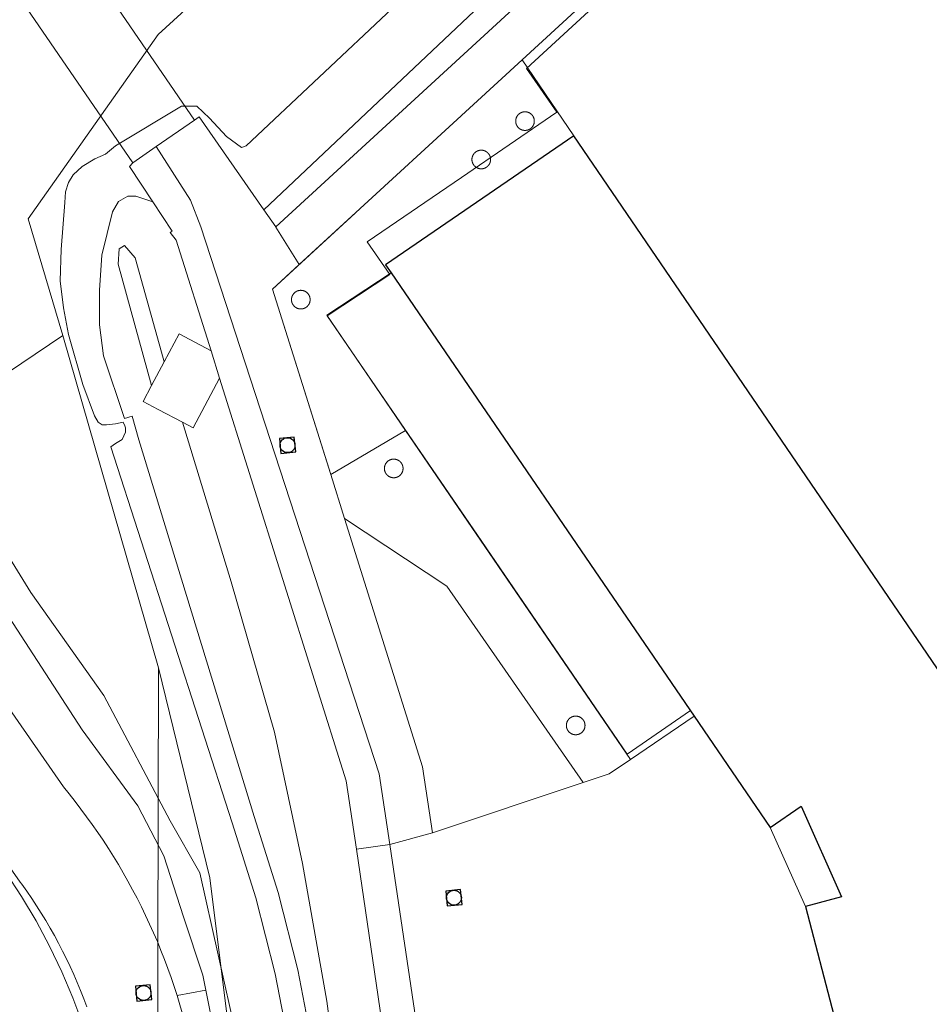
# Model space of a CAD drawing. Header units: metres. Extents: x 174282 to 175177, y 462028 to 462851.
# Tile 10 of 256: x 174324 to 174372, y 462344 to 462397. Entities that reach past the tile are written whole.
import ezdxf

# ---------------------------------------------------------------- set-up
doc = ezdxf.new("R2010")
doc.units = ezdxf.units.M
for name, color, linetype, lineweight in [('B-WE-OG-BEBOUWING-G', 8, 'Continuous', 30), ('B-WE-OG-BGT-KUNSTWERKDEEL-G', 8, 'Continuous', 20), ('B-WE-OG-TERREIN_ERF-G', 8, 'Continuous', 20), ('B-WE-OG-TERREIN_GROEN-G', 8, 'Continuous', 20), ('B-WE-OG-TERREINAFSCHEIDING-G', 8, 'IE-TERREINAFSCHEIDING-KUNSTMATIG-DICHT', 20), ('B-WE-OG-WEG_VERHARD_OPEN -G', 8, 'Continuous', 20), ('B-WE-RI-VWA_RIOOLPUT_INSPECTIEPUT-S', 8, 'Continuous', 20), ('B-WE-WH-WATERGANG_SLOOT_BODEM-G', 8, 'Continuous', 20), ('B-WE-WH-WATERGANG_SLOOT_INSTEEK-G', 8, 'Continuous', 20), ('B-XX-KG-GRENS_PERCEEL-G', 213, 'Continuous', 20)]:
    doc.layers.add(name, color=color, linetype=linetype, lineweight=lineweight)
doc.linetypes.add('IE-TERREINAFSCHEIDING-KUNSTMATIG-DICHT', pattern='A,8,-1,[82,NLCS.SHX,S=0.75,R=90,X=0,Y=0],-1', length=10)

# ---------------------------------------------------------------- blocks, each defined once
blk = doc.blocks.new('B-SRI-PUT_VWA-SO')
at = {"flags": 128}
blk.add_lwpolyline([(-2, 2), (2, 2), (2, -2), (-2, -2)], close=True, dxfattribs=at)
at = {"lineweight": -3, "flags": 128}
blk.add_lwpolyline([(2, -2), (2, 2), (-2, 2), (-2, -2)], close=True, dxfattribs=at)
at = {"lineweight": -3}
blk.add_circle((0, 0), 2, dxfattribs=at)

msp = doc.modelspace()

# ---------------------------------------------------------------- linework, layer by layer
at = {"layer": 'B-WE-OG-BEBOUWING-G'}
msp.add_lwpolyline([(174373.908, 462360.323), (174353.398, 462390.384), (174343.301, 462383.474), (174343.6, 462383.037), (174359.846, 462359.256), (174363.921, 462353.291), (174365.58, 462354.426), (174367.757, 462349.56), (174365.813, 462349.049), (174367.344, 462343.227), (174360.674, 462342.193), (174365.051, 462312.578), (174369.326, 462313.007), (174371.595, 462311.083), (174374.36, 462305.151)], dxfattribs=at)
at = {"layer": 'B-WE-OG-BGT-KUNSTWERKDEEL-G'}
msp.add_lwpolyline([(174331.002, 462389.809), (174333.051, 462391.218), (174326.338, 462401.021), (174323.012, 462398.758), (174329.746, 462388.945), (174331.002, 462389.809)], dxfattribs=at)
at = {"layer": 'B-WE-OG-TERREIN_ERF-G'}
for points in [[(174378.61, 462420.181), (174350.617, 462394.458), (174353.398, 462390.384)], [(174359.846, 462359.256), (174356.433, 462356.938), (174344.368, 462374.586), (174340.14, 462380.771), (174343.6, 462383.037)]]:
    msp.add_lwpolyline(points, dxfattribs=at)
at = {"layer": 'B-WE-OG-TERREIN_GROEN-G'}
for p, q in [((174340.359, 462372.227), (174344.368, 462374.586)), ((174332.115, 462344.28), (174333.656, 462344.552))]:
    msp.add_line(p, q, dxfattribs=at)
for points in [[(174370.57, 462435.83), (174371.946, 462433.749), (174380.28, 462440.893), (174381.979, 462441.734), (174382.307, 462441.693), (174382.634, 462441.529), (174385.057, 462437.855), (174386.858, 462435.124), (174387.083, 462434.838), (174387.227, 462434.408), (174387.227, 462433.978), (174387.023, 462433.507), (174386.143, 462432.565), (174379.126, 462426.273), (174369.675, 462416.866), (174357.727, 462406.229), (174336.774, 462386.415), (174337.409, 462385.503), (174384.317, 462428.615), (174390.243, 462434.034), (174390.292, 462434.07), (174383.133, 462444.476), (174377.99, 462440.94)], [(174333.656, 462344.552), (174333.493, 462345.356), (174332.467, 462348.488), (174331.399, 462351.763), (174330.004, 462354.444), (174327.032, 462358.516), (174315.202, 462376.707), (174311.163, 462382.867), (174309.133, 462386.243), (174308.128, 462388.024), (174307.512, 462389.354), (174307.082, 462390.562), (174307.019, 462391.381), (174307.018, 462392.916), (174307.426, 462394.698), (174308.059, 462396.091), (174308.898, 462397.156)], [(174297.696, 462396.291), (174326.022, 462355.461), (174326.327, 462355.088), (174326.646, 462354.685), (174326.959, 462354.277), (174327.266, 462353.864), (174327.567, 462353.447), (174327.861, 462353.025), (174328.148, 462352.598), (174328.429, 462352.167), (174328.703, 462351.732), (174328.97, 462351.292), (174329.23, 462350.848), (174329.483, 462350.401), (174329.729, 462349.949), (174329.968, 462349.494), (174330.201, 462349.035), (174330.426, 462348.572), (174330.643, 462348.106), (174330.854, 462347.637), (174331.057, 462347.164), (174331.253, 462346.688), (174331.441, 462346.21), (174331.622, 462345.728), (174331.795, 462345.244), (174331.961, 462344.757), (174332.115, 462344.28)], [(174350.767, 462390.676), (174350.759, 462390.676), (174350.75, 462390.677), (174350.741, 462390.677), (174350.732, 462390.678), (174350.724, 462390.679), (174350.715, 462390.68), (174350.706, 462390.681), (174350.698, 462390.682), (174350.689, 462390.684), (174350.681, 462390.685), (174350.672, 462390.687), (174350.663, 462390.689), (174350.655, 462390.691), (174350.647, 462390.693), (174350.638, 462390.695), (174350.63, 462390.698), (174350.622, 462390.701), (174350.613, 462390.703), (174350.605, 462390.706), (174350.597, 462390.709), (174350.589, 462390.712), (174350.581, 462390.716), (174350.573, 462390.719), (174350.565, 462390.723), (174350.557, 462390.727), (174350.549, 462390.731), (174350.541, 462390.734), (174350.534, 462390.739), (174350.526, 462390.743), (174350.519, 462390.747), (174350.511, 462390.752), (174350.504, 462390.757), (174350.496, 462390.762), (174350.489, 462390.766), (174350.482, 462390.771), (174350.475, 462390.777), (174350.468, 462390.782), (174350.461, 462390.787), (174350.455, 462390.793), (174350.448, 462390.799), (174350.441, 462390.804), (174350.435, 462390.81), (174350.429, 462390.816), (174350.422, 462390.822), (174350.416, 462390.829), (174350.41, 462390.835), (174350.404, 462390.841), (174350.399, 462390.848), (174350.393, 462390.855), (174350.387, 462390.861), (174350.382, 462390.868), (174350.372, 462390.882), (174350.366, 462390.889), (174350.361, 462390.896), (174350.357, 462390.904), (174350.352, 462390.911), (174350.347, 462390.918), (174350.343, 462390.926), (174350.339, 462390.934), (174350.334, 462390.941), (174350.33, 462390.949), (174350.327, 462390.957), (174350.323, 462390.965), (174350.319, 462390.973), (174350.316, 462390.981), (174350.312, 462390.989), (174350.309, 462390.997), (174350.306, 462391.005), (174350.303, 462391.013), (174350.301, 462391.021), (174350.298, 462391.03), (174350.295, 462391.038), (174350.293, 462391.047), (174350.291, 462391.055), (174350.289, 462391.063), (174350.287, 462391.072), (174350.285, 462391.081), (174350.284, 462391.089), (174350.282, 462391.098), (174350.281, 462391.106), (174350.28, 462391.115), (174350.279, 462391.124), (174350.278, 462391.132), (174350.277, 462391.141), (174350.277, 462391.15), (174350.276, 462391.159), (174350.276, 462391.193), (174350.277, 462391.202), (174350.277, 462391.211), (174350.278, 462391.22), (174350.279, 462391.228), (174350.28, 462391.237), (174350.281, 462391.246), (174350.282, 462391.254), (174350.284, 462391.263), (174350.285, 462391.271), (174350.287, 462391.28), (174350.289, 462391.288), (174350.291, 462391.297), (174350.293, 462391.305), (174350.295, 462391.314), (174350.298, 462391.322), (174350.301, 462391.33), (174350.303, 462391.339), (174350.306, 462391.347), (174350.309, 462391.355), (174350.312, 462391.363), (174350.316, 462391.371), (174350.319, 462391.379), (174350.323, 462391.387), (174350.327, 462391.395), (174350.33, 462391.403), (174350.334, 462391.411), (174350.339, 462391.418), (174350.343, 462391.426), (174350.347, 462391.433), (174350.352, 462391.441), (174350.357, 462391.448), (174350.361, 462391.456), (174350.366, 462391.463), (174350.372, 462391.47), (174350.377, 462391.477), (174350.382, 462391.484), (174350.387, 462391.491), (174350.393, 462391.497), (174350.399, 462391.504), (174350.404, 462391.511), (174350.41, 462391.517), (174350.416, 462391.523), (174350.422, 462391.53), (174350.429, 462391.536), (174350.435, 462391.542), (174350.441, 462391.548), (174350.448, 462391.553), (174350.455, 462391.559), (174350.461, 462391.565), (174350.468, 462391.57), (174350.475, 462391.575), (174350.482, 462391.58), (174350.489, 462391.586), (174350.496, 462391.591), (174350.504, 462391.595), (174350.511, 462391.6), (174350.519, 462391.605), (174350.526, 462391.609), (174350.534, 462391.613), (174350.541, 462391.617), (174350.549, 462391.622), (174350.557, 462391.625), (174350.565, 462391.629), (174350.573, 462391.633), (174350.581, 462391.636), (174350.589, 462391.64), (174350.597, 462391.643), (174350.613, 462391.649), (174350.622, 462391.652), (174350.63, 462391.654), (174350.638, 462391.657), (174350.647, 462391.659), (174350.655, 462391.661), (174350.663, 462391.663), (174350.672, 462391.665), (174350.681, 462391.667), (174350.689, 462391.668), (174350.698, 462391.67), (174350.706, 462391.671), (174350.715, 462391.672), (174350.724, 462391.673), (174350.732, 462391.674), (174350.741, 462391.675), (174350.75, 462391.675), (174350.759, 462391.676), (174350.767, 462391.676), (174350.776, 462391.676), (174350.785, 462391.676), (174350.793, 462391.676), (174350.802, 462391.675), (174350.811, 462391.675), (174350.82, 462391.674), (174350.828, 462391.673), (174350.846, 462391.671), (174350.854, 462391.67), (174350.863, 462391.668), (174350.871, 462391.667), (174350.88, 462391.665), (174350.889, 462391.663), (174350.897, 462391.661), (174350.905, 462391.659), (174350.914, 462391.657), (174350.922, 462391.654), (174350.931, 462391.652), (174350.939, 462391.649), (174350.947, 462391.646), (174350.955, 462391.643), (174350.963, 462391.64), (174350.971, 462391.636), (174350.979, 462391.633), (174350.987, 462391.629), (174350.995, 462391.625), (174351.003, 462391.622), (174351.011, 462391.617), (174351.018, 462391.613), (174351.026, 462391.609), (174351.034, 462391.605), (174351.041, 462391.6), (174351.048, 462391.595), (174351.056, 462391.591), (174351.063, 462391.586), (174351.07, 462391.58), (174351.077, 462391.575), (174351.084, 462391.57), (174351.091, 462391.565), (174351.097, 462391.559), (174351.104, 462391.553), (174351.111, 462391.548), (174351.117, 462391.542), (174351.123, 462391.536), (174351.13, 462391.53), (174351.136, 462391.523), (174351.142, 462391.517), (174351.148, 462391.511), (174351.153, 462391.504), (174351.159, 462391.497), (174351.165, 462391.491), (174351.17, 462391.484), (174351.175, 462391.477), (174351.181, 462391.47), (174351.186, 462391.463), (174351.19, 462391.456), (174351.195, 462391.448), (174351.2, 462391.441), (174351.205, 462391.433), (174351.209, 462391.426), (174351.213, 462391.418), (174351.218, 462391.411), (174351.222, 462391.403), (174351.225, 462391.395), (174351.229, 462391.387), (174351.233, 462391.379), (174351.236, 462391.371), (174351.24, 462391.363), (174351.243, 462391.355), (174351.246, 462391.347), (174351.249, 462391.339), (174351.251, 462391.33), (174351.254, 462391.322), (174351.257, 462391.314), (174351.259, 462391.305), (174351.261, 462391.297), (174351.263, 462391.288), (174351.265, 462391.28), (174351.267, 462391.271), (174351.268, 462391.263), (174351.27, 462391.254), (174351.271, 462391.246), (174351.272, 462391.237), (174351.273, 462391.228), (174351.274, 462391.22), (174351.275, 462391.211), (174351.275, 462391.202), (174351.276, 462391.193), (174351.276, 462391.159), (174351.275, 462391.15), (174351.275, 462391.141), (174351.274, 462391.132), (174351.273, 462391.124), (174351.271, 462391.106), (174351.27, 462391.098), (174351.268, 462391.089), (174351.267, 462391.081), (174351.265, 462391.072), (174351.263, 462391.063), (174351.261, 462391.055), (174351.259, 462391.047), (174351.257, 462391.038), (174351.254, 462391.03), (174351.251, 462391.021), (174351.249, 462391.013), (174351.246, 462391.005), (174351.243, 462390.997), (174351.24, 462390.989), (174351.236, 462390.981), (174351.233, 462390.973), (174351.229, 462390.965), (174351.225, 462390.957), (174351.222, 462390.949), (174351.218, 462390.941), (174351.213, 462390.934), (174351.209, 462390.926), (174351.205, 462390.918), (174351.2, 462390.911), (174351.195, 462390.904), (174351.19, 462390.896), (174351.186, 462390.889), (174351.181, 462390.882), (174351.175, 462390.875), (174351.17, 462390.868), (174351.165, 462390.861), (174351.159, 462390.855), (174351.153, 462390.848), (174351.148, 462390.841), (174351.136, 462390.829), (174351.13, 462390.822), (174351.123, 462390.816), (174351.117, 462390.81), (174351.111, 462390.804), (174351.104, 462390.799), (174351.097, 462390.793), (174351.091, 462390.787), (174351.084, 462390.782), (174351.077, 462390.777), (174351.07, 462390.771), (174351.063, 462390.766), (174351.056, 462390.762), (174351.048, 462390.757), (174351.034, 462390.747), (174351.026, 462390.743), (174351.018, 462390.739), (174351.011, 462390.734), (174351.003, 462390.731), (174350.995, 462390.727), (174350.987, 462390.723), (174350.979, 462390.719), (174350.971, 462390.716), (174350.963, 462390.712), (174350.955, 462390.709), (174350.947, 462390.706), (174350.939, 462390.703), (174350.931, 462390.701), (174350.922, 462390.698), (174350.914, 462390.695), (174350.905, 462390.693), (174350.897, 462390.691), (174350.889, 462390.689), (174350.88, 462390.687), (174350.871, 462390.685), (174350.863, 462390.684), (174350.854, 462390.682), (174350.846, 462390.681), (174350.837, 462390.68), (174350.828, 462390.679), (174350.82, 462390.678), (174350.811, 462390.677), (174350.802, 462390.677), (174350.793, 462390.676), (174350.785, 462390.676), (174350.776, 462390.676), (174350.767, 462390.676)], [(174348.446, 462389.616), (174348.438, 462389.616), (174348.429, 462389.616), (174348.42, 462389.616), (174348.412, 462389.616), (174348.403, 462389.615), (174348.394, 462389.615), (174348.385, 462389.614), (174348.377, 462389.613), (174348.368, 462389.612), (174348.359, 462389.611), (174348.351, 462389.61), (174348.342, 462389.608), (174348.334, 462389.607), (174348.325, 462389.605), (174348.317, 462389.603), (174348.308, 462389.601), (174348.3, 462389.599), (174348.291, 462389.597), (174348.283, 462389.594), (174348.275, 462389.591), (174348.266, 462389.589), (174348.258, 462389.586), (174348.25, 462389.583), (174348.242, 462389.58), (174348.234, 462389.576), (174348.226, 462389.573), (174348.218, 462389.569), (174348.21, 462389.565), (174348.202, 462389.562), (174348.194, 462389.558), (174348.187, 462389.553), (174348.179, 462389.549), (174348.172, 462389.545), (174348.164, 462389.54), (174348.157, 462389.535), (174348.149, 462389.53), (174348.142, 462389.526), (174348.135, 462389.521), (174348.128, 462389.515), (174348.121, 462389.51), (174348.114, 462389.505), (174348.108, 462389.499), (174348.101, 462389.493), (174348.094, 462389.488), (174348.088, 462389.482), (174348.082, 462389.476), (174348.075, 462389.47), (174348.069, 462389.463), (174348.063, 462389.457), (174348.057, 462389.451), (174348.052, 462389.444), (174348.046, 462389.437), (174348.04, 462389.431), (174348.035, 462389.424), (174348.03, 462389.417), (174348.025, 462389.41), (174348.019, 462389.403), (174348.014, 462389.396), (174348.01, 462389.388), (174348.005, 462389.381), (174348, 462389.374), (174347.996, 462389.366), (174347.992, 462389.358), (174347.988, 462389.351), (174347.984, 462389.343), (174347.98, 462389.335), (174347.976, 462389.327), (174347.972, 462389.319), (174347.969, 462389.311), (174347.965, 462389.303), (174347.962, 462389.295), (174347.959, 462389.287), (174347.956, 462389.279), (174347.953, 462389.271), (174347.951, 462389.262), (174347.948, 462389.254), (174347.946, 462389.245), (174347.944, 462389.237), (174347.942, 462389.229), (174347.94, 462389.22), (174347.938, 462389.211), (174347.937, 462389.203), (174347.935, 462389.194), (174347.934, 462389.186), (174347.933, 462389.177), (174347.932, 462389.168), (174347.931, 462389.16), (174347.93, 462389.151), (174347.93, 462389.142), (174347.929, 462389.133), (174347.929, 462389.116), (174347.929, 462389.099), (174347.93, 462389.09), (174347.93, 462389.081), (174347.931, 462389.072), (174347.932, 462389.064), (174347.933, 462389.055), (174347.934, 462389.046), (174347.935, 462389.038), (174347.937, 462389.029), (174347.938, 462389.021), (174347.94, 462389.012), (174347.942, 462389.003), (174347.944, 462388.995), (174347.946, 462388.987), (174347.948, 462388.978), (174347.951, 462388.97), (174347.953, 462388.962), (174347.956, 462388.953), (174347.962, 462388.937), (174347.965, 462388.929), (174347.969, 462388.921), (174347.972, 462388.913), (174347.976, 462388.905), (174347.98, 462388.897), (174347.984, 462388.889), (174347.988, 462388.881), (174347.992, 462388.874), (174347.996, 462388.866), (174348, 462388.859), (174348.005, 462388.851), (174348.01, 462388.844), (174348.014, 462388.836), (174348.019, 462388.829), (174348.025, 462388.822), (174348.03, 462388.815), (174348.035, 462388.808), (174348.04, 462388.801), (174348.046, 462388.795), (174348.052, 462388.788), (174348.057, 462388.781), (174348.063, 462388.775), (174348.069, 462388.769), (174348.075, 462388.762), (174348.082, 462388.756), (174348.088, 462388.75), (174348.094, 462388.744), (174348.101, 462388.739), (174348.108, 462388.733), (174348.114, 462388.727), (174348.121, 462388.722), (174348.128, 462388.717), (174348.135, 462388.712), (174348.142, 462388.706), (174348.149, 462388.701), (174348.157, 462388.697), (174348.164, 462388.692), (174348.172, 462388.687), (174348.179, 462388.683), (174348.187, 462388.679), (174348.194, 462388.674), (174348.202, 462388.67), (174348.21, 462388.667), (174348.218, 462388.663), (174348.226, 462388.659), (174348.234, 462388.656), (174348.242, 462388.652), (174348.258, 462388.646), (174348.266, 462388.643), (174348.275, 462388.641), (174348.283, 462388.638), (174348.291, 462388.635), (174348.3, 462388.633), (174348.308, 462388.631), (174348.317, 462388.629), (174348.325, 462388.627), (174348.334, 462388.625), (174348.342, 462388.624), (174348.351, 462388.622), (174348.359, 462388.621), (174348.368, 462388.62), (174348.377, 462388.619), (174348.385, 462388.618), (174348.394, 462388.617), (174348.403, 462388.617), (174348.412, 462388.616), (174348.42, 462388.616), (174348.429, 462388.616), (174348.438, 462388.616), (174348.446, 462388.616), (174348.455, 462388.617), (174348.464, 462388.617), (174348.473, 462388.618), (174348.481, 462388.619), (174348.49, 462388.62), (174348.499, 462388.621), (174348.507, 462388.622), (174348.516, 462388.624), (174348.524, 462388.625), (174348.533, 462388.627), (174348.541, 462388.629), (174348.55, 462388.631), (174348.558, 462388.633), (174348.567, 462388.635), (174348.575, 462388.638), (174348.584, 462388.641), (174348.592, 462388.643), (174348.6, 462388.646), (174348.608, 462388.649), (174348.616, 462388.652), (174348.624, 462388.656), (174348.632, 462388.659), (174348.64, 462388.663), (174348.648, 462388.667), (174348.656, 462388.67), (174348.664, 462388.674), (174348.671, 462388.679), (174348.679, 462388.683), (174348.687, 462388.687), (174348.694, 462388.692), (174348.701, 462388.697), (174348.709, 462388.701), (174348.716, 462388.706), (174348.723, 462388.712), (174348.737, 462388.722), (174348.744, 462388.727), (174348.75, 462388.733), (174348.757, 462388.739), (174348.764, 462388.744), (174348.77, 462388.75), (174348.776, 462388.756), (174348.783, 462388.762), (174348.789, 462388.769), (174348.795, 462388.775), (174348.801, 462388.781), (174348.806, 462388.788), (174348.812, 462388.795), (174348.818, 462388.801), (174348.823, 462388.808), (174348.828, 462388.815), (174348.834, 462388.822), (174348.839, 462388.829), (174348.843, 462388.836), (174348.848, 462388.844), (174348.853, 462388.851), (174348.858, 462388.859), (174348.862, 462388.866), (174348.866, 462388.874), (174348.87, 462388.881), (174348.874, 462388.889), (174348.878, 462388.897), (174348.882, 462388.905), (174348.886, 462388.913), (174348.889, 462388.921), (174348.893, 462388.929), (174348.896, 462388.937), (174348.899, 462388.945), (174348.902, 462388.953), (174348.905, 462388.962), (174348.907, 462388.97), (174348.91, 462388.978), (174348.912, 462388.987), (174348.914, 462388.995), (174348.916, 462389.003), (174348.918, 462389.012), (174348.92, 462389.021), (174348.921, 462389.029), (174348.923, 462389.038), (174348.924, 462389.046), (174348.926, 462389.064), (174348.927, 462389.072), (174348.928, 462389.081), (174348.928, 462389.09), (174348.929, 462389.099), (174348.929, 462389.133), (174348.928, 462389.142), (174348.928, 462389.151), (174348.927, 462389.16), (174348.926, 462389.168), (174348.925, 462389.177), (174348.924, 462389.186), (174348.923, 462389.194), (174348.921, 462389.203), (174348.92, 462389.211), (174348.918, 462389.22), (174348.916, 462389.229), (174348.914, 462389.237), (174348.912, 462389.245), (174348.91, 462389.254), (174348.907, 462389.262), (174348.905, 462389.271), (174348.902, 462389.279), (174348.899, 462389.287), (174348.896, 462389.295), (174348.893, 462389.303), (174348.889, 462389.311), (174348.886, 462389.319), (174348.882, 462389.327), (174348.878, 462389.335), (174348.874, 462389.343), (174348.87, 462389.351), (174348.866, 462389.358), (174348.862, 462389.366), (174348.858, 462389.374), (174348.853, 462389.381), (174348.848, 462389.388), (174348.843, 462389.396), (174348.839, 462389.403), (174348.834, 462389.41), (174348.828, 462389.417), (174348.823, 462389.424), (174348.818, 462389.431), (174348.812, 462389.437), (174348.806, 462389.444), (174348.801, 462389.451), (174348.795, 462389.457), (174348.789, 462389.463), (174348.783, 462389.47), (174348.776, 462389.476), (174348.77, 462389.482), (174348.764, 462389.488), (174348.757, 462389.493), (174348.75, 462389.499), (174348.744, 462389.505), (174348.737, 462389.51), (174348.73, 462389.515), (174348.723, 462389.521), (174348.716, 462389.526), (174348.709, 462389.53), (174348.701, 462389.535), (174348.694, 462389.54), (174348.687, 462389.545), (174348.679, 462389.549), (174348.671, 462389.553), (174348.664, 462389.558), (174348.656, 462389.562), (174348.648, 462389.565), (174348.64, 462389.569), (174348.632, 462389.573), (174348.624, 462389.576), (174348.616, 462389.58), (174348.608, 462389.583), (174348.6, 462389.586), (174348.592, 462389.589), (174348.584, 462389.591), (174348.575, 462389.594), (174348.567, 462389.597), (174348.558, 462389.599), (174348.55, 462389.601), (174348.541, 462389.603), (174348.533, 462389.605), (174348.524, 462389.607), (174348.516, 462389.608), (174348.507, 462389.61), (174348.499, 462389.611), (174348.49, 462389.612), (174348.481, 462389.613), (174348.473, 462389.614), (174348.464, 462389.615), (174348.455, 462389.615), (174348.446, 462389.616)], [(174330.749, 462376.989), (174331.424, 462378.256), (174331.362, 462378.46), (174329.861, 462383.844), (174329.302, 462384.501), (174329.004, 462384.316), (174328.95, 462383.504), (174330.749, 462376.989)], [(174338.769, 462382.099), (174338.778, 462382.098), (174338.787, 462382.098), (174338.796, 462382.097), (174338.804, 462382.096), (174338.813, 462382.095), (174338.822, 462382.094), (174338.83, 462382.093), (174338.839, 462382.091), (174338.847, 462382.09), (174338.856, 462382.088), (174338.865, 462382.086), (174338.873, 462382.084), (174338.881, 462382.082), (174338.89, 462382.08), (174338.898, 462382.077), (174338.907, 462382.074), (174338.915, 462382.072), (174338.923, 462382.069), (174338.931, 462382.066), (174338.939, 462382.063), (174338.947, 462382.059), (174338.955, 462382.056), (174338.963, 462382.052), (174338.971, 462382.048), (174338.979, 462382.045), (174338.987, 462382.041), (174338.994, 462382.036), (174339.002, 462382.032), (174339.01, 462382.028), (174339.017, 462382.023), (174339.024, 462382.018), (174339.032, 462382.014), (174339.039, 462382.009), (174339.046, 462382.003), (174339.053, 462381.998), (174339.06, 462381.993), (174339.067, 462381.988), (174339.073, 462381.982), (174339.08, 462381.976), (174339.087, 462381.971), (174339.093, 462381.965), (174339.099, 462381.959), (174339.106, 462381.953), (174339.112, 462381.946), (174339.118, 462381.94), (174339.124, 462381.934), (174339.129, 462381.927), (174339.135, 462381.92), (174339.141, 462381.914), (174339.146, 462381.907), (174339.151, 462381.9), (174339.157, 462381.893), (174339.162, 462381.886), (174339.166, 462381.879), (174339.171, 462381.871), (174339.176, 462381.864), (174339.181, 462381.856), (174339.185, 462381.849), (174339.189, 462381.841), (174339.194, 462381.834), (174339.198, 462381.826), (174339.201, 462381.818), (174339.205, 462381.81), (174339.209, 462381.802), (174339.212, 462381.794), (174339.216, 462381.786), (174339.219, 462381.778), (174339.222, 462381.77), (174339.225, 462381.762), (174339.227, 462381.753), (174339.233, 462381.737), (174339.235, 462381.728), (174339.237, 462381.72), (174339.239, 462381.712), (174339.241, 462381.703), (174339.243, 462381.694), (174339.244, 462381.686), (174339.246, 462381.677), (174339.247, 462381.669), (174339.248, 462381.66), (174339.249, 462381.651), (174339.25, 462381.643), (174339.251, 462381.634), (174339.251, 462381.625), (174339.252, 462381.616), (174339.252, 462381.582), (174339.251, 462381.573), (174339.251, 462381.564), (174339.25, 462381.555), (174339.249, 462381.547), (174339.248, 462381.538), (174339.247, 462381.529), (174339.246, 462381.521), (174339.244, 462381.512), (174339.243, 462381.504), (174339.241, 462381.495), (174339.239, 462381.486), (174339.237, 462381.478), (174339.235, 462381.47), (174339.233, 462381.461), (174339.23, 462381.453), (174339.227, 462381.444), (174339.225, 462381.436), (174339.219, 462381.42), (174339.216, 462381.412), (174339.212, 462381.404), (174339.209, 462381.396), (174339.205, 462381.388), (174339.201, 462381.38), (174339.198, 462381.372), (174339.194, 462381.364), (174339.189, 462381.357), (174339.185, 462381.349), (174339.181, 462381.341), (174339.176, 462381.334), (174339.171, 462381.327), (174339.166, 462381.319), (174339.162, 462381.312), (174339.157, 462381.305), (174339.151, 462381.298), (174339.141, 462381.284), (174339.135, 462381.278), (174339.129, 462381.271), (174339.124, 462381.264), (174339.118, 462381.258), (174339.112, 462381.252), (174339.106, 462381.245), (174339.099, 462381.239), (174339.093, 462381.233), (174339.087, 462381.227), (174339.08, 462381.222), (174339.073, 462381.216), (174339.067, 462381.21), (174339.06, 462381.205), (174339.053, 462381.2), (174339.046, 462381.194), (174339.039, 462381.189), (174339.032, 462381.185), (174339.024, 462381.18), (174339.017, 462381.175), (174339.01, 462381.17), (174339.002, 462381.166), (174338.994, 462381.162), (174338.987, 462381.157), (174338.979, 462381.153), (174338.971, 462381.15), (174338.963, 462381.146), (174338.955, 462381.142), (174338.947, 462381.139), (174338.939, 462381.135), (174338.931, 462381.132), (174338.923, 462381.129), (174338.915, 462381.126), (174338.907, 462381.124), (174338.898, 462381.121), (174338.89, 462381.118), (174338.881, 462381.116), (174338.873, 462381.114), (174338.865, 462381.112), (174338.856, 462381.11), (174338.847, 462381.108), (174338.839, 462381.107), (174338.83, 462381.105), (174338.822, 462381.104), (174338.813, 462381.103), (174338.804, 462381.102), (174338.796, 462381.101), (174338.787, 462381.1), (174338.778, 462381.1), (174338.769, 462381.099), (174338.761, 462381.099), (174338.752, 462381.099), (174338.743, 462381.099), (174338.735, 462381.099), (174338.726, 462381.1), (174338.717, 462381.1), (174338.708, 462381.101), (174338.7, 462381.102), (174338.691, 462381.103), (174338.682, 462381.104), (174338.674, 462381.105), (174338.665, 462381.107), (174338.657, 462381.108), (174338.648, 462381.11), (174338.639, 462381.112), (174338.631, 462381.114), (174338.623, 462381.116), (174338.614, 462381.118), (174338.606, 462381.121), (174338.598, 462381.124), (174338.589, 462381.126), (174338.581, 462381.129), (174338.573, 462381.132), (174338.565, 462381.135), (174338.557, 462381.139), (174338.549, 462381.142), (174338.541, 462381.146), (174338.533, 462381.15), (174338.525, 462381.153), (174338.517, 462381.157), (174338.51, 462381.162), (174338.502, 462381.166), (174338.495, 462381.17), (174338.487, 462381.175), (174338.48, 462381.18), (174338.472, 462381.185), (174338.465, 462381.189), (174338.458, 462381.194), (174338.451, 462381.2), (174338.444, 462381.205), (174338.437, 462381.21), (174338.431, 462381.216), (174338.424, 462381.222), (174338.417, 462381.227), (174338.411, 462381.233), (174338.405, 462381.239), (174338.398, 462381.245), (174338.392, 462381.252), (174338.386, 462381.258), (174338.38, 462381.264), (174338.375, 462381.271), (174338.369, 462381.278), (174338.363, 462381.284), (174338.358, 462381.291), (174338.353, 462381.298), (174338.348, 462381.305), (174338.342, 462381.312), (174338.337, 462381.319), (174338.333, 462381.327), (174338.328, 462381.334), (174338.323, 462381.341), (174338.319, 462381.349), (174338.315, 462381.357), (174338.31, 462381.364), (174338.306, 462381.372), (174338.303, 462381.38), (174338.299, 462381.388), (174338.295, 462381.396), (174338.292, 462381.404), (174338.288, 462381.412), (174338.285, 462381.42), (174338.282, 462381.428), (174338.279, 462381.436), (174338.277, 462381.444), (174338.274, 462381.453), (174338.271, 462381.461), (174338.269, 462381.47), (174338.267, 462381.478), (174338.265, 462381.486), (174338.263, 462381.495), (174338.261, 462381.504), (174338.26, 462381.512), (174338.258, 462381.521), (174338.257, 462381.529), (174338.256, 462381.538), (174338.255, 462381.547), (174338.254, 462381.555), (174338.253, 462381.564), (174338.253, 462381.573), (174338.252, 462381.582), (174338.252, 462381.616), (174338.253, 462381.625), (174338.253, 462381.634), (174338.254, 462381.643), (174338.255, 462381.651), (174338.256, 462381.66), (174338.257, 462381.669), (174338.258, 462381.677), (174338.26, 462381.686), (174338.261, 462381.694), (174338.263, 462381.703), (174338.265, 462381.712), (174338.267, 462381.72), (174338.269, 462381.728), (174338.271, 462381.737), (174338.277, 462381.753), (174338.279, 462381.762), (174338.282, 462381.77), (174338.285, 462381.778), (174338.288, 462381.786), (174338.292, 462381.794), (174338.295, 462381.802), (174338.299, 462381.81), (174338.303, 462381.818), (174338.306, 462381.826), (174338.31, 462381.834), (174338.315, 462381.841), (174338.319, 462381.849), (174338.323, 462381.856), (174338.328, 462381.864), (174338.333, 462381.871), (174338.337, 462381.879), (174338.342, 462381.886), (174338.348, 462381.893), (174338.353, 462381.9), (174338.358, 462381.907), (174338.363, 462381.914), (174338.369, 462381.92), (174338.375, 462381.927), (174338.38, 462381.934), (174338.386, 462381.94), (174338.392, 462381.946), (174338.398, 462381.953), (174338.405, 462381.959), (174338.411, 462381.965), (174338.417, 462381.971), (174338.424, 462381.976), (174338.431, 462381.982), (174338.437, 462381.988), (174338.444, 462381.993), (174338.451, 462381.998), (174338.458, 462382.003), (174338.465, 462382.009), (174338.472, 462382.014), (174338.48, 462382.018), (174338.487, 462382.023), (174338.495, 462382.028), (174338.502, 462382.032), (174338.51, 462382.036), (174338.517, 462382.041), (174338.525, 462382.045), (174338.533, 462382.048), (174338.541, 462382.052), (174338.549, 462382.056), (174338.557, 462382.059), (174338.565, 462382.063), (174338.573, 462382.066), (174338.581, 462382.069), (174338.589, 462382.072), (174338.598, 462382.074), (174338.606, 462382.077), (174338.614, 462382.08), (174338.623, 462382.082), (174338.631, 462382.084), (174338.639, 462382.086), (174338.648, 462382.088), (174338.657, 462382.09), (174338.665, 462382.091), (174338.674, 462382.093), (174338.682, 462382.094), (174338.7, 462382.096), (174338.708, 462382.097), (174338.717, 462382.098), (174338.726, 462382.098), (174338.735, 462382.099), (174338.743, 462382.099), (174338.752, 462382.099), (174338.761, 462382.099), (174338.769, 462382.099)], [(174346.716, 462283.892), (174344.987, 462299.504), (174344.256, 462308.507), (174343.452, 462316.725), (174342.353, 462326.775), (174341.388, 462334.765), (174340.155, 462343.965), (174338.841, 462351.352), (174337.34, 462358.398), (174335.008, 462366.464), (174332.405, 462375.027)], [(174343.761, 462373.044), (174343.752, 462373.045), (174343.744, 462373.045), (174343.735, 462373.045), (174343.726, 462373.045), (174343.718, 462373.045), (174343.709, 462373.044), (174343.7, 462373.044), (174343.691, 462373.043), (174343.683, 462373.042), (174343.674, 462373.041), (174343.665, 462373.04), (174343.657, 462373.039), (174343.648, 462373.037), (174343.64, 462373.036), (174343.631, 462373.034), (174343.622, 462373.032), (174343.614, 462373.03), (174343.606, 462373.028), (174343.597, 462373.026), (174343.589, 462373.023), (174343.58, 462373.021), (174343.572, 462373.018), (174343.564, 462373.015), (174343.556, 462373.012), (174343.548, 462373.009), (174343.54, 462373.005), (174343.532, 462373.002), (174343.524, 462372.998), (174343.516, 462372.994), (174343.508, 462372.99), (174343.5, 462372.986), (174343.493, 462372.982), (174343.485, 462372.978), (174343.477, 462372.974), (174343.47, 462372.969), (174343.463, 462372.964), (174343.455, 462372.959), (174343.448, 462372.955), (174343.441, 462372.949), (174343.434, 462372.944), (174343.427, 462372.939), (174343.42, 462372.934), (174343.414, 462372.928), (174343.407, 462372.922), (174343.4, 462372.917), (174343.394, 462372.911), (174343.388, 462372.905), (174343.381, 462372.899), (174343.375, 462372.892), (174343.369, 462372.886), (174343.363, 462372.88), (174343.358, 462372.873), (174343.352, 462372.866), (174343.346, 462372.86), (174343.341, 462372.853), (174343.336, 462372.846), (174343.33, 462372.839), (174343.325, 462372.832), (174343.321, 462372.825), (174343.316, 462372.817), (174343.311, 462372.81), (174343.306, 462372.802), (174343.302, 462372.795), (174343.298, 462372.787), (174343.293, 462372.78), (174343.29, 462372.772), (174343.286, 462372.764), (174343.282, 462372.756), (174343.278, 462372.748), (174343.275, 462372.74), (174343.271, 462372.732), (174343.268, 462372.724), (174343.265, 462372.716), (174343.262, 462372.708), (174343.26, 462372.699), (174343.257, 462372.691), (174343.254, 462372.683), (174343.252, 462372.674), (174343.25, 462372.666), (174343.248, 462372.657), (174343.246, 462372.649), (174343.244, 462372.64), (174343.243, 462372.632), (174343.241, 462372.623), (174343.24, 462372.615), (174343.239, 462372.606), (174343.238, 462372.597), (174343.237, 462372.589), (174343.236, 462372.58), (174343.236, 462372.571), (174343.235, 462372.562), (174343.235, 462372.528), (174343.236, 462372.519), (174343.236, 462372.51), (174343.237, 462372.501), (174343.238, 462372.493), (174343.239, 462372.484), (174343.24, 462372.475), (174343.241, 462372.467), (174343.243, 462372.458), (174343.244, 462372.45), (174343.246, 462372.441), (174343.248, 462372.433), (174343.25, 462372.424), (174343.252, 462372.416), (174343.254, 462372.407), (174343.257, 462372.399), (174343.26, 462372.391), (174343.262, 462372.382), (174343.265, 462372.374), (174343.268, 462372.366), (174343.271, 462372.358), (174343.275, 462372.35), (174343.278, 462372.342), (174343.282, 462372.334), (174343.286, 462372.326), (174343.29, 462372.318), (174343.293, 462372.31), (174343.298, 462372.303), (174343.302, 462372.295), (174343.306, 462372.288), (174343.311, 462372.28), (174343.316, 462372.273), (174343.321, 462372.265), (174343.325, 462372.258), (174343.33, 462372.251), (174343.336, 462372.244), (174343.341, 462372.237), (174343.346, 462372.23), (174343.352, 462372.224), (174343.358, 462372.217), (174343.363, 462372.21), (174343.369, 462372.204), (174343.375, 462372.198), (174343.381, 462372.191), (174343.388, 462372.185), (174343.394, 462372.179), (174343.4, 462372.173), (174343.407, 462372.168), (174343.414, 462372.162), (174343.42, 462372.156), (174343.427, 462372.151), (174343.434, 462372.146), (174343.441, 462372.141), (174343.448, 462372.135), (174343.455, 462372.131), (174343.463, 462372.126), (174343.47, 462372.121), (174343.477, 462372.116), (174343.485, 462372.112), (174343.493, 462372.108), (174343.5, 462372.104), (174343.508, 462372.1), (174343.524, 462372.092), (174343.532, 462372.088), (174343.54, 462372.085), (174343.548, 462372.081), (174343.556, 462372.078), (174343.564, 462372.075), (174343.572, 462372.072), (174343.58, 462372.069), (174343.589, 462372.067), (174343.597, 462372.064), (174343.606, 462372.062), (174343.614, 462372.06), (174343.622, 462372.058), (174343.631, 462372.056), (174343.64, 462372.054), (174343.648, 462372.053), (174343.657, 462372.051), (174343.665, 462372.05), (174343.674, 462372.049), (174343.683, 462372.048), (174343.691, 462372.047), (174343.7, 462372.046), (174343.709, 462372.046), (174343.718, 462372.045), (174343.726, 462372.045), (174343.735, 462372.045), (174343.744, 462372.045), (174343.752, 462372.045), (174343.761, 462372.046), (174343.77, 462372.046), (174343.779, 462372.047), (174343.787, 462372.048), (174343.796, 462372.049), (174343.805, 462372.05), (174343.813, 462372.051), (174343.822, 462372.053), (174343.83, 462372.054), (174343.839, 462372.056), (174343.848, 462372.058), (174343.856, 462372.06), (174343.864, 462372.062), (174343.873, 462372.064), (174343.881, 462372.067), (174343.889, 462372.069), (174343.898, 462372.072), (174343.906, 462372.075), (174343.914, 462372.078), (174343.922, 462372.081), (174343.93, 462372.085), (174343.938, 462372.088), (174343.946, 462372.092), (174343.954, 462372.096), (174343.962, 462372.1), (174343.97, 462372.104), (174343.977, 462372.108), (174343.985, 462372.112), (174343.992, 462372.116), (174344, 462372.121), (174344.007, 462372.126), (174344.015, 462372.131), (174344.022, 462372.135), (174344.029, 462372.141), (174344.036, 462372.146), (174344.043, 462372.151), (174344.05, 462372.156), (174344.056, 462372.162), (174344.063, 462372.168), (174344.07, 462372.173), (174344.076, 462372.179), (174344.082, 462372.185), (174344.089, 462372.191), (174344.095, 462372.198), (174344.101, 462372.204), (174344.107, 462372.21), (174344.112, 462372.217), (174344.118, 462372.224), (174344.124, 462372.23), (174344.129, 462372.237), (174344.134, 462372.244), (174344.139, 462372.251), (174344.145, 462372.258), (174344.15, 462372.265), (174344.154, 462372.273), (174344.159, 462372.28), (174344.164, 462372.288), (174344.168, 462372.295), (174344.172, 462372.303), (174344.177, 462372.31), (174344.181, 462372.318), (174344.184, 462372.326), (174344.188, 462372.334), (174344.192, 462372.342), (174344.195, 462372.35), (174344.199, 462372.358), (174344.202, 462372.366), (174344.205, 462372.374), (174344.208, 462372.382), (174344.21, 462372.391), (174344.213, 462372.399), (174344.216, 462372.407), (174344.218, 462372.416), (174344.22, 462372.424), (174344.222, 462372.433), (174344.224, 462372.441), (174344.226, 462372.45), (174344.227, 462372.458), (174344.229, 462372.467), (174344.23, 462372.475), (174344.232, 462372.493), (174344.233, 462372.501), (174344.234, 462372.51), (174344.234, 462372.519), (174344.235, 462372.528), (174344.235, 462372.562), (174344.234, 462372.571), (174344.234, 462372.58), (174344.233, 462372.589), (174344.232, 462372.597), (174344.231, 462372.606), (174344.23, 462372.615), (174344.229, 462372.623), (174344.227, 462372.632), (174344.226, 462372.64), (174344.224, 462372.649), (174344.222, 462372.657), (174344.22, 462372.666), (174344.218, 462372.674), (174344.216, 462372.683), (174344.213, 462372.691), (174344.21, 462372.699), (174344.208, 462372.708), (174344.205, 462372.716), (174344.202, 462372.724), (174344.199, 462372.732), (174344.195, 462372.74), (174344.192, 462372.748), (174344.188, 462372.756), (174344.184, 462372.764), (174344.181, 462372.772), (174344.177, 462372.78), (174344.172, 462372.787), (174344.168, 462372.795), (174344.164, 462372.802), (174344.159, 462372.81), (174344.154, 462372.817), (174344.15, 462372.825), (174344.145, 462372.832), (174344.139, 462372.839), (174344.134, 462372.846), (174344.129, 462372.853), (174344.124, 462372.86), (174344.118, 462372.866), (174344.112, 462372.873), (174344.107, 462372.88), (174344.101, 462372.886), (174344.095, 462372.892), (174344.089, 462372.899), (174344.082, 462372.905), (174344.076, 462372.911), (174344.07, 462372.917), (174344.063, 462372.922), (174344.056, 462372.928), (174344.05, 462372.934), (174344.043, 462372.939), (174344.036, 462372.944), (174344.029, 462372.949), (174344.022, 462372.955), (174344.015, 462372.959), (174344.007, 462372.964), (174344, 462372.969), (174343.992, 462372.974), (174343.985, 462372.978), (174343.977, 462372.982), (174343.97, 462372.986), (174343.962, 462372.99), (174343.954, 462372.994), (174343.946, 462372.998), (174343.938, 462373.002), (174343.93, 462373.005), (174343.922, 462373.009), (174343.914, 462373.012), (174343.906, 462373.015), (174343.898, 462373.018), (174343.889, 462373.021), (174343.881, 462373.023), (174343.873, 462373.026), (174343.864, 462373.028), (174343.856, 462373.03), (174343.848, 462373.032), (174343.83, 462373.036), (174343.822, 462373.037), (174343.813, 462373.039), (174343.805, 462373.04), (174343.796, 462373.041), (174343.787, 462373.042), (174343.779, 462373.043), (174343.77, 462373.044), (174343.761, 462373.044)], [(174353.898, 462355.697), (174346.589, 462366.236), (174341.103, 462369.853), (174345.279, 462356.54), (174345.823, 462353.004), (174353.898, 462355.697)], [(174353.529, 462359.259), (174353.538, 462359.258), (174353.546, 462359.257), (174353.555, 462359.256), (174353.564, 462359.255), (174353.572, 462359.254), (174353.581, 462359.252), (174353.589, 462359.251), (174353.598, 462359.249), (174353.606, 462359.247), (174353.615, 462359.245), (174353.623, 462359.243), (174353.632, 462359.241), (174353.64, 462359.238), (174353.648, 462359.236), (174353.657, 462359.233), (174353.665, 462359.23), (174353.673, 462359.227), (174353.681, 462359.224), (174353.689, 462359.22), (174353.697, 462359.217), (174353.705, 462359.213), (174353.713, 462359.209), (174353.721, 462359.205), (174353.729, 462359.201), (174353.736, 462359.197), (174353.744, 462359.193), (174353.751, 462359.189), (174353.759, 462359.184), (174353.766, 462359.179), (174353.774, 462359.174), (174353.781, 462359.17), (174353.788, 462359.165), (174353.795, 462359.159), (174353.802, 462359.154), (174353.809, 462359.149), (174353.815, 462359.143), (174353.822, 462359.137), (174353.829, 462359.132), (174353.841, 462359.12), (174353.848, 462359.114), (174353.854, 462359.107), (174353.86, 462359.101), (174353.866, 462359.095), (174353.871, 462359.088), (174353.877, 462359.081), (174353.883, 462359.075), (174353.888, 462359.068), (174353.893, 462359.061), (174353.898, 462359.054), (174353.904, 462359.047), (174353.909, 462359.04), (174353.913, 462359.032), (174353.918, 462359.025), (174353.923, 462359.017), (174353.927, 462359.01), (174353.931, 462359.002), (174353.935, 462358.995), (174353.94, 462358.987), (174353.943, 462358.979), (174353.947, 462358.971), (174353.951, 462358.963), (174353.954, 462358.955), (174353.958, 462358.947), (174353.964, 462358.931), (174353.967, 462358.923), (174353.97, 462358.915), (174353.972, 462358.906), (174353.975, 462358.898), (174353.977, 462358.889), (174353.979, 462358.881), (174353.981, 462358.872), (174353.983, 462358.864), (174353.985, 462358.855), (174353.986, 462358.847), (174353.988, 462358.838), (174353.989, 462358.83), (174353.991, 462358.812), (174353.992, 462358.804), (174353.993, 462358.795), (174353.993, 462358.786), (174353.994, 462358.777), (174353.994, 462358.769), (174353.994, 462358.76), (174353.994, 462358.743), (174353.993, 462358.734), (174353.993, 462358.725), (174353.992, 462358.716), (174353.991, 462358.708), (174353.99, 462358.699), (174353.989, 462358.69), (174353.988, 462358.682), (174353.986, 462358.673), (174353.985, 462358.665), (174353.983, 462358.656), (174353.981, 462358.648), (174353.979, 462358.639), (174353.977, 462358.631), (174353.975, 462358.622), (174353.972, 462358.614), (174353.97, 462358.606), (174353.967, 462358.597), (174353.964, 462358.589), (174353.961, 462358.581), (174353.958, 462358.573), (174353.954, 462358.565), (174353.951, 462358.557), (174353.947, 462358.549), (174353.943, 462358.541), (174353.94, 462358.533), (174353.935, 462358.525), (174353.931, 462358.518), (174353.927, 462358.51), (174353.923, 462358.503), (174353.918, 462358.495), (174353.913, 462358.488), (174353.909, 462358.48), (174353.904, 462358.473), (174353.898, 462358.466), (174353.893, 462358.459), (174353.888, 462358.452), (174353.883, 462358.445), (174353.877, 462358.439), (174353.871, 462358.432), (174353.866, 462358.425), (174353.86, 462358.419), (174353.854, 462358.413), (174353.848, 462358.406), (174353.841, 462358.4), (174353.835, 462358.394), (174353.829, 462358.388), (174353.822, 462358.383), (174353.815, 462358.377), (174353.809, 462358.371), (174353.802, 462358.366), (174353.795, 462358.361), (174353.788, 462358.356), (174353.781, 462358.35), (174353.774, 462358.345), (174353.766, 462358.341), (174353.759, 462358.336), (174353.751, 462358.331), (174353.744, 462358.327), (174353.736, 462358.323), (174353.729, 462358.319), (174353.721, 462358.315), (174353.713, 462358.311), (174353.705, 462358.307), (174353.697, 462358.303), (174353.689, 462358.3), (174353.681, 462358.296), (174353.673, 462358.293), (174353.665, 462358.29), (174353.657, 462358.287), (174353.648, 462358.284), (174353.64, 462358.282), (174353.632, 462358.279), (174353.623, 462358.277), (174353.615, 462358.275), (174353.606, 462358.273), (174353.598, 462358.271), (174353.589, 462358.269), (174353.581, 462358.268), (174353.572, 462358.266), (174353.564, 462358.265), (174353.555, 462358.264), (174353.546, 462358.263), (174353.538, 462358.262), (174353.529, 462358.261), (174353.52, 462358.261), (174353.511, 462358.26), (174353.503, 462358.26), (174353.494, 462358.26), (174353.485, 462358.26), (174353.477, 462358.26), (174353.468, 462358.261), (174353.459, 462358.261), (174353.45, 462358.262), (174353.442, 462358.263), (174353.433, 462358.264), (174353.424, 462358.265), (174353.416, 462358.266), (174353.407, 462358.268), (174353.399, 462358.269), (174353.39, 462358.271), (174353.381, 462358.273), (174353.373, 462358.275), (174353.365, 462358.277), (174353.356, 462358.279), (174353.348, 462358.282), (174353.339, 462358.284), (174353.331, 462358.287), (174353.323, 462358.29), (174353.315, 462358.293), (174353.307, 462358.296), (174353.299, 462358.3), (174353.291, 462358.303), (174353.283, 462358.307), (174353.267, 462358.315), (174353.259, 462358.319), (174353.252, 462358.323), (174353.244, 462358.327), (174353.236, 462358.331), (174353.229, 462358.336), (174353.222, 462358.341), (174353.214, 462358.345), (174353.207, 462358.35), (174353.2, 462358.356), (174353.193, 462358.361), (174353.186, 462358.366), (174353.179, 462358.371), (174353.173, 462358.377), (174353.166, 462358.383), (174353.159, 462358.388), (174353.153, 462358.394), (174353.147, 462358.4), (174353.14, 462358.406), (174353.134, 462358.413), (174353.128, 462358.419), (174353.122, 462358.425), (174353.117, 462358.432), (174353.111, 462358.439), (174353.105, 462358.445), (174353.1, 462358.452), (174353.095, 462358.459), (174353.089, 462358.466), (174353.084, 462358.473), (174353.08, 462358.48), (174353.075, 462358.488), (174353.07, 462358.495), (174353.065, 462358.503), (174353.061, 462358.51), (174353.057, 462358.518), (174353.052, 462358.525), (174353.049, 462358.533), (174353.045, 462358.541), (174353.041, 462358.549), (174353.037, 462358.557), (174353.034, 462358.565), (174353.03, 462358.573), (174353.027, 462358.581), (174353.024, 462358.589), (174353.021, 462358.597), (174353.019, 462358.606), (174353.016, 462358.614), (174353.013, 462358.622), (174353.011, 462358.631), (174353.009, 462358.639), (174353.007, 462358.648), (174353.005, 462358.656), (174353.003, 462358.665), (174353.002, 462358.673), (174353, 462358.682), (174352.999, 462358.69), (174352.998, 462358.699), (174352.997, 462358.708), (174352.996, 462358.716), (174352.995, 462358.725), (174352.995, 462358.734), (174352.994, 462358.743), (174352.994, 462358.777), (174352.995, 462358.786), (174352.995, 462358.795), (174352.996, 462358.804), (174352.997, 462358.812), (174352.998, 462358.821), (174352.999, 462358.83), (174353, 462358.838), (174353.002, 462358.847), (174353.003, 462358.855), (174353.005, 462358.864), (174353.007, 462358.872), (174353.009, 462358.881), (174353.011, 462358.889), (174353.013, 462358.898), (174353.016, 462358.906), (174353.019, 462358.915), (174353.021, 462358.923), (174353.024, 462358.931), (174353.027, 462358.939), (174353.03, 462358.947), (174353.034, 462358.955), (174353.037, 462358.963), (174353.041, 462358.971), (174353.045, 462358.979), (174353.049, 462358.987), (174353.052, 462358.995), (174353.057, 462359.002), (174353.061, 462359.01), (174353.065, 462359.017), (174353.07, 462359.025), (174353.075, 462359.032), (174353.08, 462359.04), (174353.084, 462359.047), (174353.089, 462359.054), (174353.095, 462359.061), (174353.1, 462359.068), (174353.105, 462359.075), (174353.111, 462359.081), (174353.117, 462359.088), (174353.122, 462359.095), (174353.128, 462359.101), (174353.134, 462359.107), (174353.14, 462359.114), (174353.147, 462359.12), (174353.153, 462359.126), (174353.159, 462359.132), (174353.166, 462359.137), (174353.173, 462359.143), (174353.179, 462359.149), (174353.186, 462359.154), (174353.193, 462359.159), (174353.2, 462359.165), (174353.207, 462359.17), (174353.214, 462359.174), (174353.222, 462359.179), (174353.229, 462359.184), (174353.236, 462359.189), (174353.244, 462359.193), (174353.252, 462359.197), (174353.259, 462359.201), (174353.267, 462359.205), (174353.275, 462359.209), (174353.283, 462359.213), (174353.291, 462359.217), (174353.299, 462359.22), (174353.307, 462359.224), (174353.315, 462359.227), (174353.323, 462359.23), (174353.331, 462359.233), (174353.339, 462359.236), (174353.348, 462359.238), (174353.356, 462359.241), (174353.365, 462359.243), (174353.373, 462359.245), (174353.381, 462359.247), (174353.39, 462359.249), (174353.399, 462359.251), (174353.407, 462359.252), (174353.416, 462359.254), (174353.424, 462359.255), (174353.433, 462359.256), (174353.442, 462359.257), (174353.45, 462359.258), (174353.459, 462359.259), (174353.468, 462359.259), (174353.477, 462359.26), (174353.485, 462359.26), (174353.503, 462359.26), (174353.511, 462359.26), (174353.52, 462359.259), (174353.529, 462359.259)], [(174332.115, 462344.28), (174332.119, 462344.268), (174332.27, 462343.776), (174332.413, 462343.282), (174332.548, 462342.785), (174332.675, 462342.287), (174332.795, 462341.787), (174332.907, 462341.285), (174333.011, 462340.781), (174333.107, 462340.276), (174333.196, 462339.769), (174333.276, 462339.261), (174335.343, 462321.342), (174336.883, 462321.632), (174336.542, 462324.024), (174334.954, 462336.922), (174334.11, 462342.306), (174333.656, 462344.552)]]:
    msp.add_lwpolyline(points, dxfattribs=at)
at = {"layer": 'B-WE-OG-TERREINAFSCHEIDING-G', "ltscale": 0.5}
msp.add_line((174329.703, 462375.348), (174330.073, 462374.079), dxfattribs=at)
msp.add_lwpolyline([(174340.34, 462372.273), (174337.241, 462382.167), (174341.673, 462386.24)], dxfattribs=at)
at = {"layer": 'B-WE-OG-WEG_VERHARD_OPEN -G'}
for p, q in [((174350.617, 462394.458), (174338.665, 462383.476)), ((174345.823, 462353.004), (174343.519, 462352.377)), ((174341.734, 462352.115), (174343.519, 462352.377))]:
    msp.add_line(p, q, dxfattribs=at)
for points in [[(174327.278, 462343.665), (174327.113, 462344.102), (174326.941, 462344.536), (174326.762, 462344.968), (174326.575, 462345.396), (174326.381, 462345.821), (174326.18, 462346.242), (174325.972, 462346.66), (174325.756, 462347.074), (174325.534, 462347.485), (174325.304, 462347.891), (174325.068, 462348.294), (174324.824, 462348.693), (174324.574, 462349.087), (174324.317, 462349.477), (174324.054, 462349.863), (174323.784, 462350.244), (174323.699, 462350.36), (174293.614, 462393.508)], [(174343.519, 462352.377), (174342.955, 462356.167), (174333.389, 462385.505), (174332.832, 462386.927), (174331.002, 462389.809), (174331.002, 462389.809)], [(174333.936, 462378.858), (174332.068, 462384.794), (174331.752, 462385.206), (174331.844, 462385.271), (174330.815, 462386.837)], [(174337.409, 462385.503), (174337.416, 462385.491), (174338.665, 462383.476)], [(174338.665, 462383.476), (174337.241, 462382.167), (174340.359, 462372.227), (174341.103, 462369.853)], [(174331.424, 462378.256), (174332.231, 462379.771), (174333.936, 462378.858), (174334.396, 462377.395), (174332.97, 462374.73), (174332.405, 462375.027), (174331.102, 462375.712), (174330.294, 462376.136), (174330.749, 462376.989)], [(174341.734, 462352.115), (174341.193, 462355.796), (174334.396, 462377.395)], [(174353.898, 462355.697), (174355.289, 462356.161), (174356.433, 462356.938)], [(174354.183, 462181.844), (174358.659, 462182.93), (174357.418, 462194.094), (174345.733, 462299.586), (174347.754, 462311.169), (174341.734, 462352.115)], [(174343.519, 462352.377), (174349.626, 462311.346), (174347.675, 462299.123), (174351.694, 462262.871)]]:
    msp.add_lwpolyline(points, dxfattribs=at)
at = {"layer": 'B-WE-WH-WATERGANG_SLOOT_BODEM-G'}
for points in [[(174338.177, 462341.291), (174337.381, 462345.432), (174336.343, 462349.518), (174335.067, 462353.537), (174328.565, 462373.7), (174328.819, 462373.876), (174329.167, 462374.101), (174329.351, 462374.49), (174329.351, 462374.716), (174329.31, 462374.839), (174329.228, 462375.023), (174328.818, 462374.94), (174328.327, 462374.879), (174328.102, 462374.878), (174327.876, 462375.021), (174327.692, 462375.369), (174327.056, 462377.048), (174326.296, 462379.729), (174326.028, 462381.162), (174325.843, 462382.616), (174325.894, 462384.295), (174326.097, 462386.813), (174326.137, 462387.387), (174326.301, 462387.878), (174326.546, 462388.288), (174327.017, 462388.739), (174327.712, 462389.149), (174328.276, 462389.409), (174328.815, 462389.846), (174332.356, 462391.976), (174333.173, 462391.976), (174333.853, 462391.34), (174334.76, 462390.341), (174335.571, 462389.758), (174335.82, 462389.852), (174347.563, 462400.919)], [(174312.84, 462397.613), (174310.815, 462395.973), (174309.362, 462394.19), (174308.872, 462392.92), (174308.853, 462391.712), (174309.12, 462390.238), (174309.859, 462388.458), (174314.41, 462381.541), (174319.7, 462373.99), (174323.124, 462367.749), (174324.273, 462365.887), (174328.188, 462360.362), (174331.736, 462353.649), (174333.336, 462350.845), (174336.284, 462337.662), (174338.016, 462323.065), (174341.212, 462297.822), (174343.261, 462282.508), (174347.384, 462245.944)]]:
    msp.add_lwpolyline(points, dxfattribs=at)
at = {"layer": 'B-WE-WH-WATERGANG_SLOOT_INSTEEK-G'}
msp.add_lwpolyline([(174336.774, 462386.415), (174333.3, 462391.404), (174333.051, 462391.218), (174331.002, 462389.809), (174329.746, 462388.945), (174329.562, 462388.746), (174330.815, 462386.837), (174329.898, 462387.142), (174329.468, 462387.142), (174328.977, 462386.855), (174328.65, 462386.302), (174328.078, 462383.987), (174327.957, 462382.104), (174327.959, 462380.24), (174328.165, 462378.582), (174329.294, 462375.225), (174329.703, 462375.348), (174330.073, 462374.079), (174336.253, 462353.868), (174337.546, 462349.797), (174338.597, 462345.657), (174339.404, 462341.462)], dxfattribs=at)
at = {"layer": 'B-XX-KG-GRENS_PERCEEL-G', "flags": 128}
for points in [[(174324.131, 462385.928), (174331.095, 462395.813), (174347.319, 462410.644), (174359.33, 462421.405), (174363.521, 462425.221)], [(174365.526, 462407.509), (174350.86, 462393.993), (174352.478, 462391.651), (174347.369, 462388.153), (174342.305, 462384.703), (174343.519, 462382.945), (174340.173, 462380.737)], [(174325.987, 462379.684), (174324.131, 462385.928)], [(174340.173, 462380.737), (174348.235, 462368.969), (174356.257, 462357.22), (174359.656, 462359.561), (174363.921, 462353.291), (174365.813, 462349.049), (174367.344, 462343.227), (174360.082, 462342.101), (174362.381, 462326.487), (174364.436, 462312.513), (174363.311, 462312.403), (174364.664, 462300.846), (174375.341, 462303.578), (174374.964, 462304.993), (174390.369, 462308.934), (174389.377, 462312.81), (174393.886, 462313.769), (174394.289, 462311.038), (174405.67, 462313.135), (174405.598, 462313.526), (174411.462, 462314.609), (174408.298, 462331.77), (174405.106, 462349.073)], [(174310.421, 462369.183), (174325.987, 462379.684)], [(174325.987, 462379.684), (174331.122, 462361.858)], [(174331.008, 462312.002), (174331.018, 462316.34), (174331.122, 462361.858)], [(174331.122, 462361.858), (174333.866, 462350.582), (174339.565, 462305.065), (174341.87, 462288.55), (174352.267, 462196.998), (174354.088, 462180.965)], [(174328.576, 462336.798), (174328.295, 462338.3), (174327.949, 462339.788), (174327.539, 462341.26), (174327.065, 462342.712), (174326.528, 462344.142), (174325.929, 462345.548), (174325.27, 462346.926), (174324.551, 462348.274), (174323.774, 462349.59), (174322.94, 462350.87), (174319.44, 462355.99)]]:
    msp.add_lwpolyline(points, dxfattribs=at)

# ---------------------------------------------------------------- block references
at = {"layer": 'B-WE-RI-VWA_RIOOLPUT_INSPECTIEPUT-S', "xscale": 0.1999999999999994, "yscale": 0.1999999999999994, "zscale": 0.1999999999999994, "rotation": 5.739328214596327}
for p in [(174338.038, 462373.792), (174346.961, 462349.518), (174330.315, 462344.408)]:
    msp.add_blockref('B-SRI-PUT_VWA-SO', p, dxfattribs=at)

doc.saveas('drawing.dxf')
